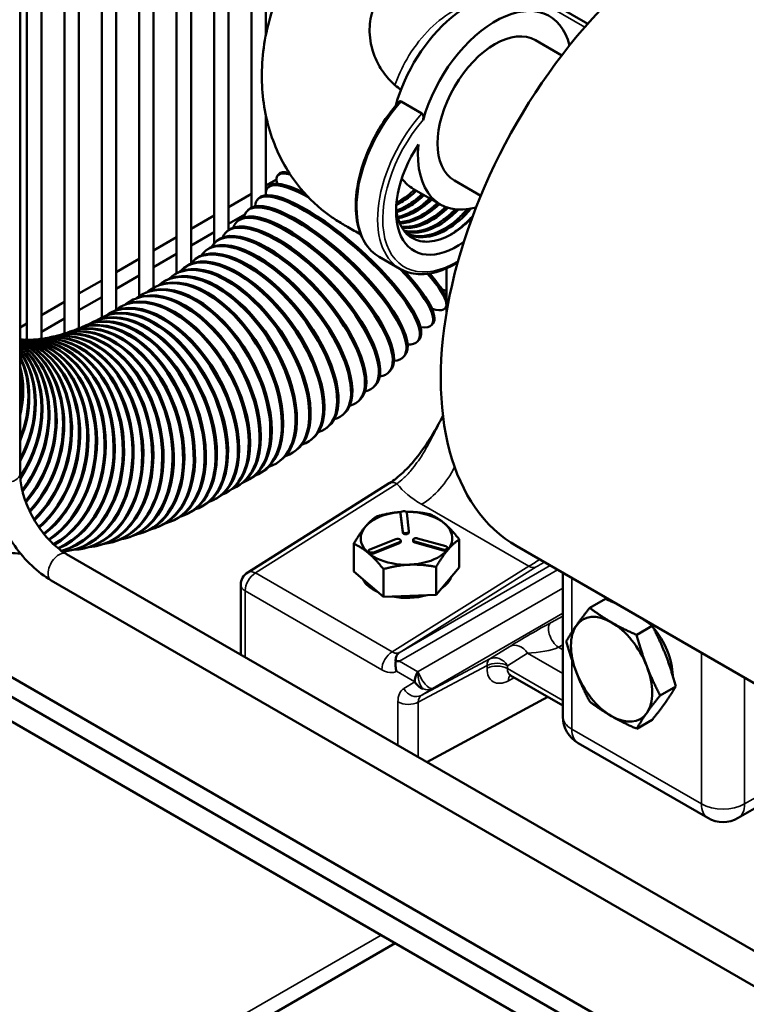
# Model space of a CAD drawing. Header units: inches. Extents: x 1 to 271, y 5 to 171.
# Tile 141 of 256: x 188 to 194, y 83 to 91. Entities that reach past the tile are written whole.
import ezdxf

# ---------------------------------------------------------------- set-up
doc = ezdxf.new("R2010")
doc.units = ezdxf.units.IN
doc.header["$LTSCALE"] = 8
doc.header["$MEASUREMENT"] = 0
doc.layers.add('Visible (ANSI)', color=7, linetype='Continuous', lineweight=50)
doc.layers.add('Visible Narrow (ANSI)', color=7, linetype='Continuous', lineweight=35)

msp = doc.modelspace()

# ---------------------------------------------------------------- linework, layer by layer
at = {"layer": 'Visible (ANSI)'}
for p, q in [((189.5776, 94.413), (189.5776, 89.5084)), ((189.4595, 94.2973), (189.4595, 89.3987)), ((189.7657, 94.3044), (189.7657, 89.6938)), ((189.8838, 94.2362), (189.8838, 91.1061)), ((189.2714, 94.0314), (189.2714, 89.2395)), ((189.1533, 93.8268), (189.1533, 89.1559)), ((187.8731, 93.6774), (187.8731, 87.5151)), ((187.9284, 93.6329), (187.9284, 88.6116)), ((188.0465, 93.5647), (188.0465, 88.6189)), ((188.9652, 93.5252), (188.9652, 89.0366)), ((188.2346, 93.4561), (188.2346, 88.6623)), ((188.3527, 93.3879), (188.3527, 88.7048)), ((188.847, 93.4475), (188.847, 88.9676)), ((188.5408, 93.3363), (188.5408, 88.7932)), ((188.6589, 93.3541), (188.6589, 88.8576)), ((192.5175, 91.1967), (191.7697, 91.6284)), ((192.0893, 91.0629), (192.305, 90.9383)), ((191.1608, 90.4629), (190.9911, 90.5609)), ((189.8838, 90.4476), (189.8838, 89.7944)), ((189.8838, 89.8725), (189.9703, 89.9225)), ((189.9787, 89.9545), (189.9884, 89.9668)), ((190.0706, 89.9803), (190.0716, 89.9809)), ((190.072, 89.9804), (190.072, 89.9801)), ((189.8971, 89.8539), (189.907, 89.8659)), ((191.3125, 89.7175), (191.0919, 89.8449)), ((191.4263, 89.9146), (191.642, 89.79)), ((189.5776, 89.6957), (189.7657, 89.8043)), ((189.8139, 89.757), (189.8241, 89.7685)), ((189.2714, 89.5189), (189.4595, 89.6275)), ((189.5776, 89.5593), (189.7126, 89.6373)), ((189.7293, 89.6638), (189.7398, 89.675)), ((189.6438, 89.5748), (189.6544, 89.5855)), ((188.9652, 89.3421), (189.1533, 89.4507)), ((189.2714, 89.3825), (189.4595, 89.4912)), ((189.5575, 89.4901), (189.5682, 89.5003)), ((189.4707, 89.4099), (189.4816, 89.4197)), ((188.9652, 89.2057), (189.1533, 89.3144)), ((189.3837, 89.3344), (189.3948, 89.3437)), ((190.981, 89.1923), (190.8113, 89.2902)), ((188.6589, 89.1653), (188.847, 89.2739)), ((189.2108, 89.1982), (189.222, 89.2065)), ((189.297, 89.2638), (189.3081, 89.2726)), ((191.3622, 88.8349), (191.3622, 89.1959)), ((188.6589, 89.0289), (188.847, 89.1376)), ((189.1254, 89.1378), (189.1366, 89.1455)), ((188.3527, 88.9885), (188.5408, 89.0971)), ((188.9587, 89.0329), (188.97, 89.0394)), ((189.0412, 89.0827), (189.0525, 89.0898)), ((188.3527, 88.8521), (188.5408, 88.9608)), ((188.8753, 88.9847), (188.864, 88.9782)), ((188.0465, 88.8117), (188.2346, 88.9203)), ((188.6985, 88.8827), (188.6872, 88.8761)), ((188.7869, 88.9337), (188.7756, 88.9272)), ((191.3524, 88.8705), (191.3622, 88.8828)), ((188.5428, 88.7942), (188.5315, 88.7882)), ((188.6101, 88.8316), (188.5988, 88.8251)), ((187.8731, 88.7117), (187.9284, 88.7435)), ((188.0465, 88.6753), (188.2346, 88.784)), ((188.4133, 88.7306), (188.402, 88.7256)), ((188.4771, 88.7606), (188.4659, 88.755)), ((191.2409, 88.7329), (191.2508, 88.7449)), ((188.1292, 88.634), (188.1184, 88.6316)), ((188.1806, 88.6466), (188.1697, 88.6437)), ((188.2349, 88.6624), (188.2239, 88.659)), ((188.292, 88.6816), (188.2808, 88.6776)), ((188.3515, 88.7043), (188.3403, 88.6998)), ((187.888, 88.6138), (187.8782, 88.6147)), ((187.92, 88.6119), (187.91, 88.6122)), ((187.9552, 88.6117), (187.945, 88.6115)), ((187.9938, 88.6136), (187.9834, 88.6128)), ((188.0356, 88.6177), (188.0251, 88.6164)), ((188.0808, 88.6245), (188.0701, 88.6226)), ((191.1261, 88.5992), (191.1363, 88.6107)), ((191.0084, 88.4695), (191.0188, 88.4806)), ((190.8878, 88.344), (190.8984, 88.3547)), ((190.7645, 88.2229), (190.7752, 88.2332)), ((190.6385, 88.1066), (190.6494, 88.1163)), ((190.51, 87.995), (190.5211, 88.0043)), ((190.3792, 87.8885), (190.3903, 87.8973)), ((190.246, 87.7873), (190.2572, 87.7955)), ((190.1107, 87.6916), (190.122, 87.6992)), ((189.9732, 87.6015), (189.9845, 87.6086)), ((189.8337, 87.5173), (189.845, 87.5239)), ((190.8934, 87.4364), (189.7349, 86.7071)), ((189.7503, 87.4692), (189.739, 87.4627)), ((189.5735, 87.3671), (189.5622, 87.3606)), ((189.6619, 87.4182), (189.6506, 87.4116)), ((189.4851, 87.3161), (189.4738, 87.3096)), ((189.2482, 87.1896), (189.2369, 87.1841)), ((189.3673, 87.2506), (189.356, 87.2446)), ((190.9847, 87.1851), (190.9847, 87.1933)), ((190.9847, 87.1923), (191.0031, 87.0421)), ((190.9847, 87.1841), (191.0031, 87.0339)), ((191.0543, 87.0442), (191.036, 87.1943)), ((189.1278, 87.1331), (189.1165, 87.1281)), ((188.8831, 87.0345), (188.872, 87.0305)), ((189.006, 87.0813), (188.9949, 87.0768)), ((191.0544, 87.035), (191.0544, 87.0431)), ((188.6335, 86.9562), (188.6226, 86.9533)), ((188.7589, 86.9927), (188.7479, 86.9892)), ((190.6027, 86.9416), (190.6027, 86.7136)), ((190.9476, 86.9789), (190.7347, 86.8959)), ((190.7635, 86.8713), (190.9764, 86.9543)), ((190.7635, 86.8631), (190.9764, 86.9461)), ((190.9877, 86.9584), (190.9877, 86.9666)), ((191.0877, 86.9646), (191.0877, 86.9728)), ((191.1021, 86.9594), (191.3331, 86.8945)), ((191.1021, 86.9513), (191.3331, 86.8863)), ((191.3556, 86.9211), (191.1246, 86.9861)), ((191.4665, 86.9767), (191.4665, 86.7488)), ((188.2513, 86.8811), (188.2407, 86.8797)), ((188.3796, 86.9002), (188.369, 86.8983)), ((188.5071, 86.9253), (188.4963, 86.9229)), ((190.7234, 86.8754), (190.7234, 86.8836)), ((191.37, 86.8996), (191.37, 86.9078)), ((191.9364, 86.9215), (195.2033, 85.0354)), ((188.2526, 86.8579), (194.1719, 83.4404)), ((190.845, 86.5064), (190.6027, 86.7136)), ((190.845, 86.7344), (190.845, 86.5064)), ((191.2769, 86.752), (191.2769, 86.524)), ((191.4665, 86.7488), (191.2769, 86.524)), ((192.3137, 86.7037), (192.3137, 85.5269)), ((188.1276, 86.6414), (194.0485, 83.223)), ((189.6788, 86.6055), (189.6788, 86.0345)), ((186.7451, 86.4613), (199.2698, 79.2301)), ((191.2769, 86.524), (190.845, 86.5064)), ((192.6621, 86.4911), (192.5341, 86.4172)), ((186.7451, 86.3005), (199.2698, 79.0694)), ((193.0459, 86.2695), (192.9179, 86.1956)), ((192.248, 86.0832), (192.248, 86.0832)), ((190.9736, 86.0493), (190.9739, 86.0496)), ((199.409, 78.7849), (187.1362, 85.8706)), ((192.3137, 85.6184), (191.8866, 85.865)), ((193.2377, 85.775), (193.1097, 85.7011)), ((192.1917, 85.6888), (191.2012, 85.1555)), ((193.0459, 85.502), (192.9179, 85.4281)), ((192.4387, 85.3103), (193.4994, 84.698)), ((193.7494, 84.698), (194.4535, 85.1045)), ((186.5243, 81.1225), (190.9422, 83.6732))]:
    msp.add_line(p, q, dxfattribs=at)
for centre, radius, start, end in [((189.7988, 86.6055), 0.12, 122.19345, 180), ((192.5637, 85.5269), 0.25, 180, 240), ((193.6244, 84.9145), 0.25, 240, 300)]:
    msp.add_arc(centre, radius, start, end, dxfattribs=at)
for centre, major_axis, ratio, start_param, end_param in [((193.4364, 89.5195), (1.5, 2.5981), 0.57735, 0, 3.141593), ((191.5372, 90.6161), (0.4453, 0.7712), 0.57735, 0, 2.000707), ((191.7578, 90.4887), (0.4453, 0.7712), 0.57735, 5.745036, 8.27331), ((191.7578, 90.4887), (-0.3315, -0.5742), 0.57735, 3.141593, 6.283185), ((191.4447, 89.9465), (-0.3505, -0.6071), 0.57735, 4.60915, 7.187038), ((191.7578, 90.4887), (-0.4452, -0.7712), 0.57735, 5.383739, 6.821335), ((190.6655, 89.4125), (-0.6869, 0.542), 0.199503, 5.861326, 6.591575), ((190.6753, 89.4248), (-0.6869, 0.542), 0.199503, 5.918288, 6.283185), ((191.5372, 90.6161), (-0.4452, -0.7712), 0.57735, 6.035382, 6.283185), ((190.569, 89.2934), (-0.6719, 0.5605), 0.234824, 5.422969, 6.54326), ((190.5789, 89.3054), (-0.6719, 0.5605), 0.234824, 5.493122, 6.283185), ((190.3793, 89.0778), (-0.6395, 0.5972), 0.303976, 3.141593, 6.283185), ((190.47, 89.1781), (-0.6561, 0.5789), 0.269672, 2.820643, 6.507314), ((190.4802, 89.1896), (-0.6561, 0.5789), 0.269672, 3.141593, 6.283185), ((190.2764, 88.9701), (-0.622, 0.6154), 0.337669, 3.141593, 6.283185), ((190.3689, 89.0667), (-0.6395, 0.5972), 0.303976, 2.857129, 6.479364), ((190.2658, 88.9594), (-0.622, 0.6154), 0.337669, 2.886123, 6.456895), ((190.0655, 88.768), (-0.5839, 0.6517), 0.402948, 3.141593, 6.283185), ((190.161, 88.8565), (-0.6035, 0.6336), 0.370682, 2.909705, 6.438353), ((190.1717, 88.8668), (-0.6035, 0.6336), 0.370682, 3.141593, 6.283185), ((189.9579, 88.674), (-0.5631, 0.6697), 0.434402, 3.141593, 6.283185), ((190.0546, 88.7582), (-0.5839, 0.6517), 0.402948, 2.929242, 6.422721), ((189.8381, 88.5762), (-0.5411, 0.6876), 0.464982, 2.959628, 6.397616), ((189.8492, 88.5849), (-0.5411, 0.6876), 0.464982, 3.141593, 6.283185), ((189.9469, 88.6647), (-0.5631, 0.6697), 0.434402, 2.945663, 6.409306), ((189.7284, 88.4928), (-0.5176, 0.7055), 0.494625, 2.971612, 6.387297), ((189.7396, 88.501), (-0.5176, 0.7055), 0.494625, 3.141593, 6.283185), ((189.5185, 88.3492), (-0.466, 0.7406), 0.550866, 3.141593, 6.283185), ((189.618, 88.4147), (-0.4927, 0.7231), 0.523273, 2.981969, 6.378082), ((189.6293, 88.4224), (-0.4927, 0.7231), 0.523273, 3.141593, 6.283185), ((189.3128, 88.227), (-0.4375, 0.7578), 0.57735, 3.141593, 6.283185), ((189.3962, 88.2751), (-0.4375, 0.7578), 0.57735, 3.04614, 6.378638), ((189.4075, 88.2816), (-0.4375, 0.7578), 0.57735, 3.141593, 6.283185), ((189.5072, 88.3421), (-0.466, 0.7406), 0.550866, 2.990965, 6.36977), ((190.569, 89.2934), (0.6719, -0.5605), 0.234824, 5.914914, 7.40902), ((190.5789, 89.3054), (0.6719, -0.5605), 0.234824, 0, 1.069357), ((190.6655, 89.4125), (0.6869, -0.542), 0.199503, 5.850999, 7.120622), ((190.6753, 89.4248), (0.6869, -0.542), 0.199503, 0.312276, 0.817709), ((189.2244, 88.1759), (-0.4375, 0.7578), 0.57735, 3.141593, 6.283185), ((189.3015, 88.2204), (0.4375, -0.7578), 0.57735, 6.194986, 9.512978), ((189.0476, 88.0739), (-0.4375, 0.7578), 0.57735, 3.141593, 6.283185), ((189.1247, 88.1184), (0.4375, -0.7578), 0.57735, 6.194986, 9.512978), ((189.136, 88.1249), (-0.4375, 0.7578), 0.57735, 3.141593, 6.283185), ((189.2131, 88.1694), (0.4375, -0.7578), 0.57735, 6.194986, 9.512978), ((190.7596, 89.535), (-0.7012, 0.5234), 0.163781, 2.617971, 2.714206), ((188.8627, 87.9751), (-0.3855, 0.7855), 0.618881, 3.141593, 6.283185), ((188.9438, 88.0164), (0.4123, -0.7718), 0.598534, 6.168528, 9.480542), ((188.9551, 88.0224), (-0.4123, 0.7718), 0.598534, 3.141593, 6.283185), ((189.0363, 88.0673), (0.4375, -0.7578), 0.57735, 6.163944, 9.485553), ((190.6753, 89.4248), (0.6869, -0.542), 0.199503, 0, 0.000021), ((188.6788, 87.8928), (-0.3273, 0.8115), 0.656951, 3.141593, 6.283185), ((188.7593, 87.9268), (0.3572, -0.7988), 0.638363, 6.176189, 9.471361), ((188.7705, 87.9319), (-0.3572, 0.7988), 0.638363, 3.141593, 6.283185), ((188.8514, 87.9695), (0.3855, -0.7855), 0.618881, 6.172593, 9.475824), ((188.4859, 87.8241), (0.262, -0.8349), 0.691347, 6.184552, 9.459228), ((188.4969, 87.8276), (-0.262, 0.8349), 0.691347, 3.141593, 6.283185), ((188.5764, 87.8541), (0.2956, -0.8236), 0.674621, 6.182136, 9.463084), ((188.5875, 87.858), (-0.2956, 0.8236), 0.674621, 3.141593, 6.283185), ((188.6676, 87.8883), (0.3273, -0.8115), 0.656951, 6.179359, 9.467122), ((188.0476, 87.7402), (0.0642, -0.8726), 0.760055, 0.151173, 3.159229), ((188.0579, 87.7409), (-0.0642, 0.8726), 0.760055, 3.279941, 6.283185), ((188.1329, 87.7481), (0.1078, -0.8683), 0.74837, 6.253048, 9.445446), ((188.1435, 87.7494), (-0.1078, 0.8683), 0.74837, 3.141593, 6.283185), ((188.2195, 87.7605), (0.1494, -0.8621), 0.735638, 6.18989, 9.448649), ((188.2302, 87.7623), (-0.1494, 0.8621), 0.735638, 3.141593, 6.283185), ((188.3073, 87.7773), (0.189, -0.8544), 0.721877, 6.188405, 9.452015), ((188.3181, 87.7797), (-0.189, 0.8544), 0.721877, 3.141593, 6.283185), ((188.3962, 87.7985), (0.2265, -0.8452), 0.707107, 6.186634, 9.455541), ((188.4071, 87.8014), (-0.2265, 0.8452), 0.707107, 3.141593, 6.283185), ((187.8004, 87.7432), (0.0778, 0.8715), 0.788675, 3.713561, 6.290591), ((187.7309, 87.7517), (0.1283, 0.8655), 0.796025, 3.83144, 6.26289), ((187.7213, 87.7531), (0.1283, 0.8655), 0.796025, 3.839904, 6.24891), ((187.6535, 87.7655), (0.1798, 0.8563), 0.802262, 3.956015, 6.224617), ((187.6441, 87.7675), (0.1798, 0.8563), 0.802262, 3.96429, 6.210743), ((187.578, 87.7838), (0.2319, 0.8437), 0.807377, 4.080115, 6.188682), ((187.5689, 87.7863), (0.2319, 0.8437), 0.807377, 4.088398, 6.174767), ((187.5046, 87.8065), (0.2843, 0.8275), 0.811363, 4.205387, 6.1537), ((187.4957, 87.8095), (0.2843, 0.8275), 0.811363, 4.213919, 6.139581), ((187.4333, 87.8335), (0.3363, 0.8078), 0.814213, 4.333984, 6.118083), ((187.4247, 87.8371), (0.3363, 0.8078), 0.814213, 4.343138, 6.103555), ((187.3643, 87.8649), (0.3876, 0.7845), 0.815926, 4.46973, 6.079834), ((187.356, 87.869), (0.3876, 0.7845), 0.815926, 4.480271, 6.064609), ((187.8102, 87.7423), (0.0778, 0.8715), 0.788675, 3.704696, 6.283185), ((187.8812, 87.7377), (0.0288, 0.8745), 0.780222, 3.583088, 6.295336), ((187.8912, 87.7374), (0.0288, 0.8745), 0.780222, 3.573538, 6.283185), ((187.9636, 87.7367), (0.0186, -0.8748), 0.770678, 0.303431, 3.156384), ((187.9738, 87.7369), (-0.0186, 0.8748), 0.770678, 3.434316, 6.283185), ((187.2976, 87.9005), (0.4375, 0.7578), 0.816497, 4.62263, 6.036148), ((187.2896, 87.9051), (0.4375, 0.7578), 0.816497, 4.637131, 6.019762), ((187.2334, 87.9404), (0.4856, 0.7279), 0.815926, 4.813118, 5.982451), ((187.2257, 87.9455), (0.4856, 0.7279), 0.815926, 4.831551, 5.964019), ((187.1717, 87.9845), (0.5314, 0.6952), 0.814213, 5.023189, 5.909343), ((187.1644, 87.9901), (0.5314, 0.6952), 0.814213, 5.045906, 5.886625), ((187.1127, 88.0327), (-0.5745, -0.6599), 0.811363, 2.138793, 2.644004), ((187.1056, 88.0388), (0.5745, 0.6599), 0.811363, 5.319259, 5.746722), ((191.0346, 86.9867), (0.3745, 0), 0.57735, 1.693502, 7.866531), ((191.0104, 87.1933), (0.0257, 0), 0.57735, 0.070402, 3.211994), ((191.0104, 87.1851), (-0.0257, 0), 0.57735, 0, 0.070402), ((191.0287, 87.0431), (-0.0257, 0), 0.57735, 0.070402, 3.211994), ((191.0287, 87.035), (-0.0257, 0), 0.57735, 0.070402, 3.141593), ((190.962, 86.9666), (0.0257, 0), 0.57735, 5.30639, 8.447982), ((190.962, 86.9584), (0.0257, 0), 0.57735, 5.30639, 6.283185), ((191.1133, 86.9728), (-0.0257, 0), 0.57735, 4.259192, 7.400785), ((191.1133, 86.9646), (-0.0257, 0), 0.57735, 0, 1.117599), ((187.8812, 87.7377), (-0.0288, -0.8745), 0.780222, 6.19342, 6.316621), ((187.8912, 87.7374), (-0.0288, -0.8745), 0.780222, 0, 0.019189), ((190.7491, 86.8836), (-0.0257, 0), 0.57735, 5.30639, 8.447982), ((190.7491, 86.8754), (-0.0257, 0), 0.57735, 0, 2.164797), ((191.3443, 86.9078), (0.0257, 0), 0.57735, 4.259192, 7.400785), ((191.3443, 86.8996), (0.0257, 0), 0.57735, 4.259192, 6.283185), ((191.0346, 86.7148), (-0.3745, 0), 0.57735, 0.306886, 0.881115), ((191.0346, 86.7148), (-0.3745, -0.0029), 0.582366, 2.433123, 2.924554), ((191.0346, 86.7148), (-0.3745, 0), 0.57735, 1.254069, 2.028327), ((192.7122, 85.9147), (-0.235, 0.407), 0.57735, 5.497787, 6.544985), ((192.7122, 85.9147), (-0.235, 0.407), 0.57735, 4.45059, 5.497787), ((192.9173, 86.0331), (0.2088, -0.3616), 0.57735, 1.944877, 2.022162), ((192.7122, 85.9147), (-0.235, 0.407), 0.57735, 0.261799, 1.308997), ((192.9173, 86.0331), (0.2088, -0.3616), 0.57735, 0.788854, 1.887068), ((191.0346, 85.8953), (0.25, 0), 0.57735, 2.343343, 2.343882), ((191.0363, 85.9476), (-0.2314, -0.0002), 0.155292, 4.974586, 4.986389), ((191.1862, 85.8611), (-0.0617, -0.1029), 0.565952, 4.721792, 5.50719), ((192.7122, 85.9147), (0.235, -0.407), 0.57735, 0.261799, 1.308997), ((191.1862, 85.8611), (0.067, -0.0996), 0.815698, 4.656351, 5.441749), ((191.0346, 85.7346), (-0.25, 0), 0.57735, 4.383629, 4.38383), ((191.0346, 85.7346), (-0.25, 0), 0.57735, 4.332661, 4.332695), ((191.9508, 85.9665), (0.0667, 0.0999), 0.616056, 3.179238, 3.181672), ((192.7122, 85.9147), (0.235, -0.407), 0.57735, 4.45059, 5.497787), ((191.0346, 85.8953), (-0.25, 0), 0.57735, 2.032435, 2.03285), ((192.7122, 85.9147), (0.235, -0.407), 0.57735, 5.497787, 6.544985)]:
    msp.add_ellipse(centre, major_axis=major_axis, ratio=ratio, start_param=start_param, end_param=end_param, dxfattribs=at)
for points, knots in [([(190.6602, 89.4727), (190.6244, 89.4934), (190.5887, 89.514), (190.5246, 89.551), (190.4919, 89.5695), (190.4294, 89.6097), (190.4, 89.6304), (190.2857, 89.7183), (190.2079, 89.7959), (190.0524, 89.9964), (189.982, 90.1283), (189.8838, 90.4109), (189.8562, 90.5657), (189.846, 90.8857), (189.8662, 91.0551), (189.9543, 91.3822), (190.0272, 91.541), (190.1717, 91.7929), (190.2307, 91.8959), (190.2898, 91.9989)], [0.614738, 0.614738, 0.614738, 0.614738, 1, 1, 1.304722, 1.304722, 1.590411, 1.590411, 2.453019, 2.453019, 3.611133, 3.611133, 4.813046, 4.813046, 6.090034, 6.090034, 7.397841, 7.397841, 8.302458, 8.302458, 8.302458, 8.302458]), ([(190.9394, 90.6956), (190.9035, 90.7263), (190.8709, 90.7621), (190.8148, 90.8417), (190.7913, 90.8853), (190.7476, 90.9979), (190.7341, 91.066), (190.7311, 91.1879), (190.7382, 91.2459), (190.7719, 91.342), (190.793, 91.3806), (190.8427, 91.4385), (190.8733, 91.467), (190.9751, 91.5193), (191.0308, 91.5328), (191.0845, 91.5401)], [0.000003, 0.000003, 0.000003, 0.000003, 0.446225, 0.446225, 0.8811, 0.8811, 1.489921, 1.489921, 2.006547, 2.006547, 2.394498, 2.394498, 2.673876, 2.673876, 2.977918, 2.977918, 2.977918, 2.977918]), ([(190.8113, 89.2902), (190.764, 89.3175), (190.7241, 89.3572), (190.6617, 89.4577), (190.64, 89.5193), (190.6168, 89.6591), (190.6162, 89.738), (190.6366, 89.9038), (190.6577, 89.9908), (190.7192, 90.1637), (190.7596, 90.2496), (190.8549, 90.4111), (190.9096, 90.4867), (190.969, 90.5541)], [3.926991, 3.926991, 3.926991, 3.926991, 4.227018, 4.227018, 4.53958, 4.53958, 4.864009, 4.864009, 5.189637, 5.189637, 5.514305, 5.514305, 5.834501, 5.834501, 5.834501, 5.834501]), ([(190.9911, 90.5609), (190.9891, 90.562), (190.987, 90.5626), (190.9826, 90.5627), (190.9804, 90.5622), (190.975, 90.5598), (190.9719, 90.5574), (190.969, 90.5541)], [-0.55085709, -0.55085709, -0.55085709, -0.55085709, -0.52966211, -0.52966211, -0.50670646, -0.50670646, -0.47182333, -0.47182333, -0.47182333, -0.47182333]), ([(191.1698, 90.4095), (191.1707, 90.4127), (191.1714, 90.416), (191.1729, 90.4259), (191.1731, 90.4324), (191.1721, 90.4427), (191.1712, 90.447), (191.1688, 90.4536), (191.1674, 90.4562), (191.1643, 90.4603), (191.1626, 90.4618), (191.1608, 90.4629)], [-0.1383133, -0.1383133, -0.1383133, -0.1383133, -0.1165483, -0.1165483, -0.0734439, -0.0734439, -0.0424793, -0.0424793, -0.0198233, -0.0198233, 0, 0, 0, 0]), ([(190.9513, 89.7165), (190.9879, 89.7338), (191.0247, 89.7564), (191.0796, 89.7983), (191.0982, 89.814), (191.1163, 89.8308)], [0.080534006, 0.080534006, 0.080534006, 0.080534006, 0.084348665, 0.084348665, 0.086340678, 0.086340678, 0.086340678, 0.086340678]), ([(190.9529, 89.7338), (190.9839, 89.7498), (191.0149, 89.7695), (191.0642, 89.8072), (191.0828, 89.8229), (191.101, 89.8397)], [0.081122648, 0.081122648, 0.081122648, 0.081122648, 0.084348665, 0.084348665, 0.086340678, 0.086340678, 0.086340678, 0.086340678]), ([(190.9529, 89.6693), (190.9881, 89.6817), (191.0241, 89.6994), (191.0952, 89.7446), (191.1302, 89.772), (191.164, 89.8033)], [0.172208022, 0.172208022, 0.172208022, 0.172208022, 0.175913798, 0.175913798, 0.179594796, 0.179594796, 0.179594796, 0.179594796]), ([(190.9547, 89.656), (190.9942, 89.6684), (191.0349, 89.6877), (191.1105, 89.7358), (191.1456, 89.7632), (191.1793, 89.7944)], [0.171731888, 0.171731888, 0.171731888, 0.171731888, 0.175913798, 0.175913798, 0.179594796, 0.179594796, 0.179594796, 0.179594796]), ([(190.9624, 89.6171), (190.9984, 89.6244), (191.0357, 89.6378), (191.1253, 89.6835), (191.1776, 89.721), (191.227, 89.7669)], [0.263602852, 0.263602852, 0.263602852, 0.263602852, 0.267478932, 0.267478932, 0.272849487, 0.272849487, 0.272849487, 0.272849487]), ([(191.1621, 89.8044), (191.1527, 89.7953), (191.1433, 89.7865), (191.1251, 89.7703), (191.1165, 89.7629), (191.1077, 89.7558)], [1.2556709, 1.2556709, 1.2556709, 1.2556709, 1.3608101, 1.3608101, 1.4552991, 1.4552991, 1.4552991, 1.4552991]), ([(191.2251, 89.768), (191.2226, 89.7656), (191.2201, 89.7632), (191.2107, 89.7542), (191.2037, 89.7477), (191.1882, 89.7339), (191.1797, 89.7266), (191.1712, 89.7196)], [1.2375154, 1.2375154, 1.2375154, 1.2375154, 1.2653063, 1.2653063, 1.3432507, 1.3432507, 1.4358028, 1.4358028, 1.4358028, 1.4358028]), ([(190.9501, 89.6991), (190.9507, 89.6904), (190.9514, 89.6819), (190.9567, 89.6355), (190.9652, 89.6004), (190.9977, 89.5196), (191.0273, 89.4807), (191.0845, 89.4404), (191.1061, 89.43), (191.1521, 89.4165), (191.1765, 89.4133), (191.2551, 89.414), (191.3132, 89.4294), (191.401, 89.4732), (191.4297, 89.4908), (191.4971, 89.5392), (191.5352, 89.5725), (191.5715, 89.6102)], [0.27833, 0.27833, 0.27833, 0.27833, 0.361135, 0.361135, 0.738015, 0.738015, 1.337349, 1.337349, 1.647274, 1.647274, 1.950938, 1.950938, 2.584085, 2.584085, 2.89099, 2.89099, 3.310818, 3.310818, 3.310818, 3.310818]), ([(190.9654, 89.6059), (191.0051, 89.6125), (191.0467, 89.6267), (191.1406, 89.6746), (191.193, 89.7121), (191.2424, 89.758)], [0.263154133, 0.263154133, 0.263154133, 0.263154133, 0.267478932, 0.267478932, 0.272849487, 0.272849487, 0.272849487, 0.272849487]), ([(190.9763, 89.573), (191.0114, 89.5749), (191.0486, 89.5832), (191.1545, 89.6237), (191.2249, 89.6697), (191.2901, 89.7305)], [0.35510536, 0.35510536, 0.35510536, 0.35510536, 0.35904407, 0.35904407, 0.36610455, 0.36610455, 0.36610455, 0.36610455]), ([(190.98, 89.5637), (191.0186, 89.5643), (191.0598, 89.5727), (191.1699, 89.6148), (191.2403, 89.6609), (191.3054, 89.7216)], [0.35466903, 0.35466903, 0.35466903, 0.35466903, 0.35904407, 0.35904407, 0.36610455, 0.36610455, 0.36610455, 0.36610455]), ([(190.9934, 89.536), (191.0269, 89.5325), (191.0629, 89.5354), (191.1723, 89.5628), (191.2493, 89.6051), (191.3332, 89.6759), (191.3447, 89.6862), (191.356, 89.6969)], [0.44666237, 0.44666237, 0.44666237, 0.44666237, 0.4506092, 0.4506092, 0.45823963, 0.45823963, 0.4594647, 0.4594647, 0.4594647, 0.4594647]), ([(190.9976, 89.5286), (191.0342, 89.5231), (191.0741, 89.5255), (191.1877, 89.554), (191.2647, 89.5963), (191.3495, 89.6679), (191.362, 89.679), (191.3742, 89.6907)], [0.44622114, 0.44622114, 0.44622114, 0.44622114, 0.4506092, 0.4506092, 0.45823963, 0.45823963, 0.45956476, 0.45956476, 0.45956476, 0.45956476]), ([(191.0281, 89.4869), (191.0622, 89.4644), (191.1023, 89.4518), (191.2131, 89.4471), (191.2889, 89.4692), (191.4335, 89.5542), (191.5023, 89.6135), (191.5633, 89.6849)], [0.62871533, 0.62871533, 0.62871533, 0.62871533, 0.63373947, 0.63373947, 0.64136989, 0.64136989, 0.64840869, 0.64840869, 0.64840869, 0.64840869]), ([(191.0315, 89.4847), (191.0612, 89.4691), (191.0947, 89.4603), (191.1977, 89.456), (191.2735, 89.4781), (191.4137, 89.5604), (191.4781, 89.6149), (191.5361, 89.6802)], [0.62960913, 0.62960913, 0.62960913, 0.62960913, 0.63373947, 0.63373947, 0.64136989, 0.64136989, 0.6479573, 0.6479573, 0.6479573, 0.6479573]), ([(191.288, 89.7317), (191.2847, 89.7284), (191.2814, 89.7252), (191.2692, 89.7136), (191.2603, 89.7055), (191.2452, 89.6923), (191.2392, 89.6872), (191.2331, 89.6821)], [1.2254581, 1.2254581, 1.2254581, 1.2254581, 1.2630857, 1.2630857, 1.3615956, 1.3615956, 1.427915, 1.427915, 1.427915, 1.427915]), ([(191.3536, 89.6978), (191.3526, 89.6969), (191.3516, 89.6959), (191.3457, 89.6901), (191.3409, 89.6855), (191.322, 89.6678), (191.3078, 89.6553), (191.2934, 89.6435)], [1.2034692, 1.2034692, 1.2034692, 1.2034692, 1.2148159, 1.2148159, 1.2693335, 1.2693335, 1.4252122, 1.4252122, 1.4252122, 1.4252122]), ([(191.5303, 89.6794), (191.5255, 89.6739), (191.5207, 89.6685), (191.5093, 89.6559), (191.5027, 89.6488), (191.4893, 89.6348), (191.4825, 89.628), (191.4638, 89.6096), (191.4518, 89.5984), (191.4323, 89.5812), (191.425, 89.575), (191.4177, 89.569)], [0.5345894, 0.5345894, 0.5345894, 0.5345894, 0.591576, 0.591576, 0.6682981, 0.6682981, 0.7453613, 0.7453613, 0.8793755, 0.8793755, 0.9589057, 0.9589057, 0.9589057, 0.9589057]), ([(191.0124, 89.5061), (191.0439, 89.497), (191.0784, 89.4943), (191.1847, 89.5061), (191.2616, 89.5386), (191.3703, 89.6162), (191.4043, 89.6453), (191.4368, 89.6779)], [0.53820275, 0.53820275, 0.53820275, 0.53820275, 0.54217433, 0.54217433, 0.54980476, 0.54980476, 0.55336022, 0.55336022, 0.55336022, 0.55336022]), ([(191.0164, 89.5008), (191.0509, 89.4889), (191.0893, 89.485), (191.2001, 89.4972), (191.2769, 89.5297), (191.3882, 89.6091), (191.4246, 89.6407), (191.4592, 89.6762)], [0.53771758, 0.53771758, 0.53771758, 0.53771758, 0.54217433, 0.54217433, 0.54980476, 0.54980476, 0.55361964, 0.55361964, 0.55361964, 0.55361964]), ([(191.4332, 89.6783), (191.4225, 89.6672), (191.4118, 89.6566), (191.3944, 89.6401), (191.3879, 89.6342), (191.3765, 89.6241), (191.3717, 89.6199), (191.3662, 89.6152), (191.3656, 89.6147), (191.3644, 89.6137), (191.3638, 89.6131), (191.3621, 89.6117), (191.361, 89.6108), (191.3581, 89.6084), (191.3563, 89.6068), (191.3544, 89.6053)], [0.6607841, 0.6607841, 0.6607841, 0.6607841, 0.7827399, 0.7827399, 0.8548107, 0.8548107, 0.9076032, 0.9076032, 0.9141843, 0.9141843, 0.9210614, 0.9210614, 0.9327325, 0.9327325, 0.9527209, 0.9527209, 0.9527209, 0.9527209]), ([(191.5769, 89.6248), (191.5768, 89.6246), (191.5767, 89.6245), (191.5647, 89.6113), (191.5526, 89.5987), (191.5334, 89.5796), (191.5263, 89.5728), (191.5125, 89.56), (191.5057, 89.5539), (191.4907, 89.5408), (191.4825, 89.5339), (191.4564, 89.5128), (191.4384, 89.4994), (191.4138, 89.4828), (191.4073, 89.4786), (191.3987, 89.4732), (191.3967, 89.4719), (191.3946, 89.4707)], [0.6056912, 0.6056912, 0.6056912, 0.6056912, 0.6071938, 0.6071938, 0.7459462, 0.7459462, 0.8252072, 0.8252072, 0.8997267, 0.8997267, 0.9893036, 0.9893036, 1.1817494, 1.1817494, 1.2504715, 1.2504715, 1.2724539, 1.2724539, 1.2724539, 1.2724539]), ([(191.453, 89.2432), (191.4112, 89.2179), (191.3691, 89.1973), (191.2598, 89.1568), (191.1933, 89.1453), (191.0767, 89.1518), (191.0257, 89.1665), (190.981, 89.1923)], [3.1183543, 3.1183543, 3.1183543, 3.1183543, 3.318813, 3.318813, 3.6431725, 3.6431725, 3.9269908, 3.9269908, 3.9269908, 3.9269908]), ([(190.8949, 87.4373), (190.9312, 87.4604), (190.9694, 87.4907), (191.0476, 87.5645), (191.0883, 87.6099), (191.173, 87.7183), (191.2166, 87.7837), (191.2834, 87.8959), (191.3087, 87.9421), (191.3329, 87.9888)], [0.007265, 0.007265, 0.007265, 0.007265, 0.44485, 0.44485, 0.933876, 0.933876, 1.530956, 1.530956, 1.9313, 1.9313, 1.9313, 1.9313]), ([(187.6231, 87.5151), (187.6231, 87.4503), (187.6319, 87.3831), (187.6646, 87.2479), (187.6886, 87.18), (187.7495, 87.0481), (187.7863, 86.9843), (187.8701, 86.8657), (187.9169, 86.8109), (188.0177, 86.715), (188.0715, 86.6738), (188.1276, 86.6414)], [1.570796, 1.570796, 1.570796, 1.570796, 1.884956, 1.884956, 2.199115, 2.199115, 2.513274, 2.513274, 2.827433, 2.827433, 3.141593, 3.141593, 3.141593, 3.141593]), ([(187.8731, 87.5151), (187.8731, 87.4777), (187.8778, 87.4355), (187.8974, 87.3454), (187.9126, 87.2974), (187.9528, 87.201), (187.978, 87.1527), (188.0358, 87.0618), (188.0684, 87.0191), (188.1367, 86.9448), (188.1722, 86.9129), (188.2225, 86.8764), (188.2377, 86.8665), (188.2526, 86.8579)], [1.570796, 1.570796, 1.570796, 1.570796, 1.850268, 1.850268, 2.137145, 2.137145, 2.429701, 2.429701, 2.723458, 2.723458, 3.01359, 3.01359, 3.141593, 3.141593, 3.141593, 3.141593]), ([(190.9459, 85.9816), (190.944, 85.9676), (190.9437, 85.9533), (190.9458, 85.9252), (190.9482, 85.9115), (190.9518, 85.8986), (190.9519, 85.8985), (190.9519, 85.8984)], [0.0000386, 0.0000386, 0.0000386, 0.0000386, 0.1080926, 0.1080926, 0.2152384, 0.2152384, 0.2161466, 0.2161466, 0.2161466, 0.2161466]), ([(190.9455, 85.9887), (190.9455, 85.9892), (190.9455, 85.9897), (190.9455, 85.9901), (190.9456, 85.9966), (190.9463, 86.0027), (190.9476, 86.0084), (190.9488, 86.0142), (190.9507, 86.0196), (190.953, 86.0246), (190.9532, 86.0251), (190.9535, 86.0256), (190.9537, 86.0261), (190.9552, 86.0291), (190.9569, 86.032), (190.9588, 86.0346), (190.9609, 86.0375), (190.9629, 86.0399), (190.9648, 86.0418), (190.9668, 86.0439), (190.9686, 86.0455), (190.97, 86.0466), (190.9701, 86.0467), (190.9702, 86.0468), (190.9704, 86.0469), (190.9712, 86.0476), (190.972, 86.0482), (190.9726, 86.0486), (190.9729, 86.0488), (190.9731, 86.0489), (190.9733, 86.0491), (190.9734, 86.0492), (190.9735, 86.0493), (190.9736, 86.0493)], [0.2223764, 0.2223764, 0.2223764, 0.2223764, 0.2268515, 0.2268515, 0.2268515, 0.2859623, 0.2859623, 0.2859623, 0.3454892, 0.3454892, 0.3454892, 0.3515023, 0.3515023, 0.3515023, 0.388145, 0.388145, 0.388145, 0.4283011, 0.4283011, 0.4283011, 0.4713603, 0.4713603, 0.4713603, 0.4758171, 0.4758171, 0.4758171, 0.506301, 0.506301, 0.506301, 0.5185091, 0.5185091, 0.5185091, 0.5281212, 0.5281212, 0.5281212, 0.5281212]), ([(190.9459, 85.9816), (190.9458, 85.9827), (190.9457, 85.9839), (190.9456, 85.9851), (190.9455, 85.9863), (190.9455, 85.9875), (190.9455, 85.9887)], [-0.02195331, -0.02195331, -0.02195331, -0.02195331, -0.01093627, -0.01093627, -0.01093627, 0, 0, 0, 0]), ([(190.9737, 85.9821), (190.972, 85.9821), (190.9684, 85.982), (190.9639, 85.9819), (190.9612, 85.9818), (190.9584, 85.9817), (190.9557, 85.9817), (190.9531, 85.9816), (190.9506, 85.9816), (190.9481, 85.9816), (190.9474, 85.9816), (190.9466, 85.9816), (190.9459, 85.9816)], [-0.09532253, -0.09532253, -0.09532253, -0.09532253, -0.05496449, -0.05496449, -0.05496449, -0.02995064, -0.02995064, -0.02995064, -0.0067953, -0.0067953, -0.0067953, 0, 0, 0, 0]), ([(191.8856, 85.8655), (191.881, 85.868), (191.8757, 85.8687), (191.8745, 85.8687), (191.8745, 85.8687), (191.8745, 85.8687)], [0.0094405, 0.0094405, 0.0094405, 0.0094405, 0.1675445, 0.1675445, 0.1839935, 0.1839935, 0.1839935, 0.1839935])]:
    msp.add_open_spline(points, degree=3, knots=knots, dxfattribs=at)
msp.add_open_spline([(190.9886, 90.6563), (190.9746, 90.667), (190.9562, 90.6813), (190.9394, 90.6956)], degree=3, dxfattribs=at)
for points, weights in [([(190.7922, 87.1663), (190.8976, 87.1955), (190.9889, 87.2014)], [1.6829226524, 1.80055699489, 1.81188913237]), ([(191.0297, 87.203), (191.1201, 87.2043), (191.2242, 87.1839)], [1.81160173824, 1.79914484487, 1.6829226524]), ([(191.2242, 87.1839), (191.3454, 87.1314), (191.4665, 86.9767)], [1.6829226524, 1.94327169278, 1.6829226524]), ([(190.6027, 86.9416), (190.6975, 87.105), (190.7922, 87.1663)], [1.6829226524, 1.94327169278, 1.6829226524]), ([(190.845, 86.7344), (190.7238, 86.889), (190.6027, 86.9416)], [1.6829226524, 1.94327169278, 1.6829226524]), ([(191.4665, 86.9767), (191.3717, 86.9154), (191.2769, 86.752)], [1.6829226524, 1.94327169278, 1.6829226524]), ([(191.2769, 86.752), (191.061, 86.7942), (190.845, 86.7344)], [1.6829226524, 1.94327169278, 1.6829226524]), ([(192.7647, 86.4433), (192.7173, 86.4667), (192.6621, 86.4911)], [1.07060972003, 1.09301454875, 1.09793409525]), ([(192.4244, 86.2727), (192.4689, 86.3361), (192.5341, 86.4172)], [1, 1.08759348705, 1.09793409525]), ([(192.5341, 86.4172), (192.6232, 86.3499), (192.7122, 86.2984)], [1.09793409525, 1.08759348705, 1]), ([(192.7122, 86.2984), (192.8013, 86.247), (192.9179, 86.1956)], [1, 1.08759348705, 1.09793409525]), ([(193.0459, 86.2695), (193.0037, 86.3014), (192.9631, 86.3287)], [1.09793409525, 1.09301454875, 1.07060972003]), ([(192.3422, 86.1442), (192.3799, 86.2094), (192.4244, 86.2727)], [1.09793409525, 1.08759348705, 1]), ([(193.1556, 86.0302), (193.1111, 86.145), (193.0459, 86.2695)], [1, 1.08759348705, 1.09793409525]), ([(192.4244, 85.889), (192.3799, 86.0037), (192.3422, 86.1442)], [1, 1.08759348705, 1.09793409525]), ([(192.9179, 86.1956), (192.9555, 86.0552), (193, 85.9404)], [1.09793409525, 1.08759348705, 1]), ([(193.2377, 85.775), (193.2001, 85.9155), (193.1556, 86.0302)], [1.09793409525, 1.08759348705, 1]), ([(193, 85.9404), (193.0445, 85.8256), (193.1097, 85.7011)], [1, 1.08759348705, 1.09793409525]), ([(192.5341, 85.6497), (192.4689, 85.7742), (192.4244, 85.889)], [1.09793409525, 1.08759348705, 1]), ([(193.1556, 85.6465), (193.2001, 85.7098), (193.2377, 85.775)], [1, 1.08759348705, 1.09793409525]), ([(193.1097, 85.7011), (193.0445, 85.62), (193, 85.5566)], [1.09793409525, 1.08759348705, 1]), ([(192.7122, 85.5309), (192.6232, 85.5823), (192.5341, 85.6497)], [1, 1.08759348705, 1.09793409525]), ([(193.0459, 85.502), (193.1111, 85.5831), (193.1556, 85.6465)], [1.09793409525, 1.08759348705, 1]), ([(192.9179, 85.4281), (192.8013, 85.4795), (192.7122, 85.5309)], [1.09793409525, 1.08759348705, 1]), ([(193, 85.5566), (192.9555, 85.4933), (192.9179, 85.4281)], [1, 1.08759348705, 1.09793409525])]:
    msp.add_rational_spline(points, weights, degree=2, dxfattribs=at)
at = {"layer": 'Visible Narrow (ANSI)'}
for p, q in [((191.7546, 91.5965), (192.4938, 91.1697)), ((189.7981, 86.7031), (190.9566, 87.4324)), ((191.2691, 87.3507), (191.2691, 87.3507)), ((191.1581, 87.2648), (192.0361, 86.758)), ((190.9847, 87.1841), (190.9847, 87.1923)), ((191.0031, 87.0339), (191.0031, 87.0421)), ((190.9764, 86.9461), (190.9764, 86.9543)), ((191.1021, 86.9513), (191.1021, 86.9594)), ((190.7635, 86.8631), (190.7635, 86.8713)), ((191.3331, 86.8863), (191.3331, 86.8945)), ((190.9167, 86.0572), (189.7981, 86.7031)), ((192.0361, 86.758), (190.9167, 86.0572)), ((192.2103, 86.7633), (190.9736, 86.0493)), ((190.9739, 86.0496), (192.0965, 86.7523)), ((190.9763, 85.9823), (192.2698, 86.729)), ((192.3869, 86.2173), (192.3869, 86.6614)), ((189.714, 86.0142), (189.714, 86.5565)), ((189.714, 86.5565), (190.8326, 85.9107)), ((192.3137, 86.5796), (191.1286, 85.8954)), ((191.2464, 85.7574), (192.3137, 86.3736)), ((192.3137, 86.3481), (192.2183, 86.2972)), ((191.8804, 86.102), (191.7164, 85.9995)), ((192.2778, 86.0951), (192.3137, 86.1143)), ((192.3137, 86.0743), (192.2778, 86.0951)), ((191.1274, 85.895), (190.9763, 85.9823)), ((191.7164, 85.9995), (191.1552, 85.7004)), ((191.86, 85.944), (192.024, 86.0465)), ((192.024, 86.0465), (192.3137, 85.8792)), ((192.3869, 85.4248), (192.3869, 85.9935)), ((193.4476, 86.049), (193.4476, 84.8124)), ((190.9519, 85.8984), (191.1014, 85.8121)), ((191.131, 85.6459), (191.6933, 85.9456)), ((191.6933, 85.9456), (191.6933, 85.9226)), ((191.86, 85.9209), (191.86, 85.944)), ((192.3137, 85.6589), (191.86, 85.9209)), ((191.1014, 85.8121), (191.0116, 85.756)), ((191.8689, 85.8212), (191.9173, 85.8472)), ((193.8012, 84.8124), (193.8012, 85.8449)), ((191.1552, 85.7004), (191.2464, 85.7574)), ((190.9643, 85.6476), (190.9643, 85.2923)), ((191.0346, 85.6279), (191.0346, 85.6278)), ((191.131, 85.196), (191.131, 85.6459)), ((193.4476, 84.8124), (192.3869, 85.4248)), ((194.4535, 85.189), (193.8012, 84.8124)), ((186.6059, 81.3027), (190.8269, 83.7397))]:
    msp.add_line(p, q, dxfattribs=at)
for centre, major_axis, ratio, start_param, end_param in [((191.2538, 90.0567), (-0.4425, -0.7664), 0.57735, 4.360196, 6.283185), ((191.4235, 89.9587), (-0.4425, -0.7664), 0.57735, 4.360196, 6.283185), ((191.4447, 89.9465), (-0.4275, -0.7405), 0.57735, 4.398973, 7.087908), ((187.7481, 87.5151), (0.125, 0), 0.57735, 3.141593, 6.283185), ((191.155, 87.6713), (-0.25, -0.433), 0.57735, 0.794125, 1.669487), ((190.9573, 87.3349), (-0.0639, 0.1016), 0.59209, 5.475499, 6.283185), ((191.8652, 87.6802), (1, 0.0076), 0.582366, 3.56792, 3.922551), ((188.1901, 86.7497), (0.0625, 0.1083), 0.57735, 0, 3.141593), ((192.3128, 87.0028), (-0.4414, -0.3221), 0.085786, 0.832082, 1.065068), ((192.374, 86.8997), (0.3802, 0.2192), 0.035624, 2.145325, 2.368067), ((189.7988, 86.6055), (-0.06, -0.1039), 0.57735, 3.935717, 5.497787), ((189.7988, 86.6055), (-0.0639, 0.1016), 0.59209, 5.475551, 6.283185), ((192.0353, 86.8555), (0.0637, -0.1017), 0.5905, 5.47706, 6.242403), ((189.7988, 86.6055), (-0.12, 0), 0.57735, 0, 0.785398), ((192.0568, 86.1961), (0.2401, 0.1384), 0.034217, 0.813908, 2.375978), ((192.277, 86.1926), (-0.0565, 0.1058), 0.544007, 0.039224, 2.374489), ((190.9175, 85.9597), (0.06, 0.1039), 0.57735, 0.794125, 2.356194), ((191.9392, 85.9975), (-0.0636, 0.1018), 0.816331, 4.68389, 6.226187), ((192.1156, 86.0916), (-0.1869, -0.0265), 0.196463, 1.031135, 2.593205), ((191.2784, 86.088), (-0.348, -0.0857), 0.188318, 0.252261, 0.459382), ((191.7752, 85.895), (-0.0564, 0.1059), 0.55961, 0.039713, 0.804573), ((191.7752, 85.895), (-0.0636, 0.1018), 0.816331, 4.68389, 6.226187), ((191.1869, 85.8607), (-0.0133, 0.1183), 0.494515, 1.220873, 2.637413), ((191.1277, 85.896), (0.00168, 0.00049), 0.523457, 4.390352, 5.147251), ((191.1881, 85.8611), (0.0595, -0.1031), 0.333333, 4.18879, 6.248279), ((191.7752, 85.895), (-0.12, 0), 0.57735, 3.926991, 5.462881), ((191.7752, 85.8719), (0.12, 0), 0.57735, 0.785398, 2.321288), ((191.8689, 86.0171), (-0.1265, -0.204), 0.597134, 5.516502, 7.087299), ((191.9508, 85.9665), (0.0667, 0.0999), 0.616056, 2.396273, 3.179238), ((191.9508, 85.7705), (-0.0569, 0.1057), 0.556849, 0.215741, 0.802253), ((191.1341, 85.5495), (0.1202, -0.2079), 0.577253, 3.161449, 3.926309), ((191.0965, 85.805), (0.0636, -0.1018), 0.816331, 4.68389, 6.226187), ((191.1872, 85.8617), (-0.0651, 0.1008), 0.822811, 2.315437, 3.072336), ((191.219, 85.5985), (-0.0639, 0.1018), 0.593875, 6.280774, 7.045635), ((191.0492, 85.6966), (0.12, 0), 0.57735, 3.926991, 5.462881), ((192.5637, 85.5269), (-0.25, 0), 0.57735, 0, 0.785398), ((192.5637, 85.5269), (-0.125, -0.2165), 0.57735, 5.497787, 6.283185), ((193.6244, 84.9145), (-0.125, -0.2165), 0.57735, 5.497787, 6.283185), ((193.6244, 84.9145), (-0.25, 0), 0.57735, 0.785398, 2.356194), ((193.6244, 84.9145), (0.125, -0.2165), 0.57735, 0, 0.785398)]:
    msp.add_ellipse(centre, major_axis=major_axis, ratio=ratio, start_param=start_param, end_param=end_param, dxfattribs=at)
for points, knots in [([(190.9394, 90.6956), (190.9643, 90.7668), (191.0375, 90.9258), (191.1998, 91.1448), (191.3894, 91.2978), (191.511, 91.3461), (191.5618, 91.3569)], [0.3988714, 0.3988714, 0.3988714, 0.3988714, 0.5, 0.625, 0.75, 0.8478929, 0.8478929, 0.8478929, 0.8478929]), ([(190.9566, 87.4324), (190.974, 87.4453), (190.9912, 87.4598), (191.0186, 87.4854), (191.0287, 87.4955), (191.0502, 87.5182), (191.0616, 87.5309), (191.0889, 87.5635), (191.1047, 87.5841), (191.1351, 87.6266), (191.1498, 87.6485), (191.1706, 87.6816), (191.177, 87.6921), (191.1972, 87.7259), (191.2106, 87.7497), (191.236, 87.7966), (191.2481, 87.8195), (191.2611, 87.8451), (191.2623, 87.8473), (191.2676, 87.8578), (191.2718, 87.8661), (191.2876, 87.8974), (191.2991, 87.9206), (191.3157, 87.9539), (191.3206, 87.9638), (191.328, 87.9787), (191.3305, 87.9836), (191.3329, 87.9885)], [0, 0, 0, 0, 0.254421, 0.254421, 0.407166, 0.407166, 0.580622, 0.580622, 0.832525, 0.832525, 1.076383, 1.076383, 1.187308, 1.187308, 1.426179, 1.426179, 1.644808, 1.644808, 1.66505, 1.66505, 1.742268, 1.742268, 1.951766, 1.951766, 2.039831, 2.039831, 2.08319, 2.08319, 2.08319, 2.08319]), ([(190.9739, 86.0496), (190.9694, 86.0472), (190.9525, 86.0422), (190.9315, 86.0482), (190.9167, 86.0572)], [0.6099519, 0.6099519, 0.6099519, 0.6099519, 0.7465672, 1.0744389, 1.0744389, 1.0744389, 1.0744389]), ([(190.8326, 85.9107), (190.863, 85.8931), (190.907, 85.8817), (190.9422, 85.893), (190.9519, 85.8984)], [-1.0744389, -1.0744389, -1.0744389, -1.0744389, -0.7465672, -0.6016459, -0.6016459, -0.6016459, -0.6016459])]:
    msp.add_open_spline(points, degree=3, knots=knots, dxfattribs=at)
msp.add_open_spline([(191.1711, 87.6825), (191.1708, 87.6821), (191.1706, 87.6818), (191.1703, 87.6814)], degree=3, dxfattribs=at)

doc.saveas('drawing.dxf')
